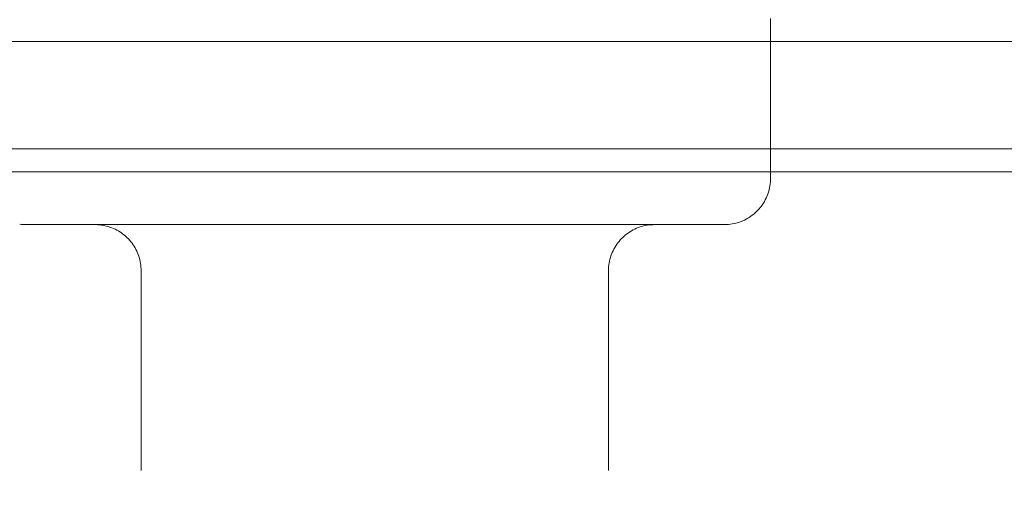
# Model space of a CAD drawing. Header units: metres. Extents: x 1.7 to 42.3, y -72.9 to -47.6.
# Tile 172 of 216: x 19.5428 to 19.6071, y -50.8023 to -50.7716. Entities that reach past the tile are written whole.
import ezdxf

# ---------------------------------------------------------------- set-up
doc = ezdxf.new("R2010")
doc.units = ezdxf.units.M
doc.linetypes.add('Traço', pattern=[0.006, 0.003, -0.003])
for name, color, linetype, lineweight in [('A-DETL-GENF-HDLN', 7, 'Traço', 18), ('A-FLOR-PATT', 7, 'Continuous', 18), ('A-WALL', 7, 'Continuous', 18), ('A-WALL-PATT', 7, 'Continuous', 18), ('P-SANR-FIXT', 7, 'Continuous', 18)]:
    doc.layers.add(name, color=color, linetype=linetype, lineweight=lineweight)
pattern_1 = [(45, (21.555, -62.9), (-0.0795495, 0.0795495), []), (135, (21.555, -62.9), (-0.0795495, -0.0795495), [])]

# ---------------------------------------------------------------- blocks, each defined once
blk = doc.blocks.new('Chuveiro Acessível - BR06_ChuveiroAcessível-7968317-2PAV - FRIGORÍFICA')
at = {"layer": 'A-DETL-GENF-HDLN', "color": 253, "linetype": 'Continuous', "true_color": 0xaaaaaa}
for p, q in [((0.127257, 0.129497), (0.127257, 0.116464)), ((0.127257, 0.129497), (0.127257, 0.116464)), ((0.157743, 0.116464), (0.157743, 0.129497)), ((0.157743, 0.116464), (0.157743, 0.129497)), ((0.116686, 0.110449), (0.116686, 0.1)), ((0.116686, 0.110449), (0.116686, 0.1))]:
    blk.add_line(p, q, dxfattribs=at)
at = {"layer": 'A-DETL-GENF-HDLN', "color": 253, "linetype": 'Continuous', "true_color": 0xaaaaaa, "flags": 128}
for points in [[(0.124249, 0.113456), (0.12437, 0.113459), (0.12449, 0.113466), (0.124609, 0.113478), (0.124728, 0.113495), (0.124847, 0.113516), (0.124964, 0.113543), (0.12508, 0.113573), (0.125195, 0.113609), (0.125309, 0.113649), (0.12542, 0.113694), (0.12553, 0.113743), (0.125638, 0.113796), (0.125744, 0.113854), (0.125847, 0.113916), (0.125947, 0.113982), (0.126045, 0.114052), (0.12614, 0.114125), (0.126232, 0.114203), (0.126321, 0.114284), (0.126407, 0.114368), (0.126489, 0.114456), (0.126567, 0.114548), (0.126642, 0.114642), (0.126713, 0.114739), (0.12678, 0.114839), (0.126843, 0.114941), (0.126902, 0.115046), (0.126956, 0.115154), (0.127007, 0.115263), (0.127052, 0.115374), (0.127094, 0.115487), (0.127131, 0.115602), (0.127163, 0.115717), (0.12719, 0.115835), (0.127213, 0.115953), (0.127231, 0.116072), (0.127244, 0.116191), (0.127253, 0.116311), (0.127257, 0.116431), (0.127257, 0.116464)], [(0.124249, 0.113456), (0.12437, 0.113459), (0.12449, 0.113466), (0.124609, 0.113478), (0.124728, 0.113495), (0.124847, 0.113516), (0.124964, 0.113543), (0.12508, 0.113573), (0.125195, 0.113609), (0.125309, 0.113649), (0.12542, 0.113694), (0.12553, 0.113743), (0.125638, 0.113796), (0.125744, 0.113854), (0.125847, 0.113916), (0.125947, 0.113982), (0.126045, 0.114052), (0.12614, 0.114125), (0.126232, 0.114203), (0.126321, 0.114284), (0.126407, 0.114368), (0.126489, 0.114456), (0.126567, 0.114548), (0.126642, 0.114642), (0.126713, 0.114739), (0.12678, 0.114839), (0.126843, 0.114941), (0.126902, 0.115046), (0.126956, 0.115154), (0.127007, 0.115263), (0.127052, 0.115374), (0.127094, 0.115487), (0.127131, 0.115602), (0.127163, 0.115717), (0.12719, 0.115835), (0.127213, 0.115953), (0.127231, 0.116072), (0.127244, 0.116191), (0.127253, 0.116311), (0.127257, 0.116431), (0.127257, 0.116464)], [(0.157743, 0.116464), (0.157746, 0.116344), (0.157753, 0.116223), (0.157765, 0.116104), (0.157782, 0.115985), (0.157803, 0.115866), (0.157829, 0.115749), (0.15786, 0.115633), (0.157896, 0.115518), (0.157936, 0.115404), (0.157981, 0.115293), (0.15803, 0.115183), (0.158083, 0.115075), (0.158141, 0.114969), (0.158203, 0.114866), (0.158268, 0.114766), (0.158338, 0.114668), (0.158412, 0.114573), (0.15849, 0.114481), (0.158571, 0.114392), (0.158655, 0.114306), (0.158743, 0.114224), (0.158834, 0.114146), (0.158929, 0.114071), (0.159026, 0.114), (0.159126, 0.113933), (0.159228, 0.11387), (0.159333, 0.113811), (0.15944, 0.113757), (0.15955, 0.113707), (0.159661, 0.113661), (0.159774, 0.113619), (0.159888, 0.113583), (0.160004, 0.11355), (0.160121, 0.113523), (0.16024, 0.1135), (0.160358, 0.113482), (0.160478, 0.113469), (0.160598, 0.11346), (0.160718, 0.113457), (0.160751, 0.113456)], [(0.157743, 0.116464), (0.157746, 0.116344), (0.157753, 0.116223), (0.157765, 0.116104), (0.157782, 0.115985), (0.157803, 0.115866), (0.157829, 0.115749), (0.15786, 0.115633), (0.157896, 0.115518), (0.157936, 0.115404), (0.157981, 0.115293), (0.15803, 0.115183), (0.158083, 0.115075), (0.158141, 0.114969), (0.158203, 0.114866), (0.158268, 0.114766), (0.158338, 0.114668), (0.158412, 0.114573), (0.15849, 0.114481), (0.158571, 0.114392), (0.158655, 0.114306), (0.158743, 0.114224), (0.158834, 0.114146), (0.158929, 0.114071), (0.159026, 0.114), (0.159126, 0.113933), (0.159228, 0.11387), (0.159333, 0.113811), (0.15944, 0.113757), (0.15955, 0.113707), (0.159661, 0.113661), (0.159774, 0.113619), (0.159888, 0.113583), (0.160004, 0.11355), (0.160121, 0.113523), (0.16024, 0.1135), (0.160358, 0.113482), (0.160478, 0.113469), (0.160598, 0.11346), (0.160718, 0.113457), (0.160751, 0.113456)], [(0.116686, 0.110449), (0.116688, 0.110569), (0.116695, 0.110689), (0.116707, 0.110809), (0.116724, 0.110928), (0.116746, 0.111046), (0.116772, 0.111164), (0.116803, 0.11128), (0.116839, 0.111395), (0.116879, 0.111508), (0.116923, 0.11162), (0.116972, 0.11173), (0.117026, 0.111838), (0.117083, 0.111943), (0.117145, 0.112046), (0.117211, 0.112147), (0.117281, 0.112245), (0.117355, 0.11234), (0.117432, 0.112432), (0.117513, 0.112521), (0.117598, 0.112606), (0.117686, 0.112688), (0.117777, 0.112767), (0.117871, 0.112842), (0.117968, 0.112913), (0.118068, 0.11298), (0.118171, 0.113043), (0.118276, 0.113101), (0.118383, 0.113156), (0.118492, 0.113206), (0.118604, 0.113252), (0.118717, 0.113293), (0.118831, 0.11333), (0.118947, 0.113362), (0.119064, 0.11339), (0.119182, 0.113413), (0.119301, 0.113431), (0.119421, 0.113444), (0.119541, 0.113452), (0.119661, 0.113456), (0.119693, 0.113456)], [(0.116686, 0.110449), (0.116688, 0.110569), (0.116695, 0.110689), (0.116707, 0.110809), (0.116724, 0.110928), (0.116746, 0.111046), (0.116772, 0.111164), (0.116803, 0.11128), (0.116839, 0.111395), (0.116879, 0.111508), (0.116923, 0.11162), (0.116972, 0.11173), (0.117026, 0.111838), (0.117083, 0.111943), (0.117145, 0.112046), (0.117211, 0.112147), (0.117281, 0.112245), (0.117355, 0.11234), (0.117432, 0.112432), (0.117513, 0.112521), (0.117598, 0.112606), (0.117686, 0.112688), (0.117777, 0.112767), (0.117871, 0.112842), (0.117968, 0.112913), (0.118068, 0.11298), (0.118171, 0.113043), (0.118276, 0.113101), (0.118383, 0.113156), (0.118492, 0.113206), (0.118604, 0.113252), (0.118717, 0.113293), (0.118831, 0.11333), (0.118947, 0.113362), (0.119064, 0.11339), (0.119182, 0.113413), (0.119301, 0.113431), (0.119421, 0.113444), (0.119541, 0.113452), (0.119661, 0.113456), (0.119693, 0.113456)], [(0.119693, 0.113456), (0.119712, 0.113456), (0.119766, 0.113456), (0.119857, 0.113456), (0.119985, 0.113456), (0.120148, 0.113456), (0.120347, 0.113456), (0.120582, 0.113456), (0.120851, 0.113456), (0.121155, 0.113456), (0.121494, 0.113456), (0.121866, 0.113456), (0.122271, 0.113456), (0.122708, 0.113456), (0.123177, 0.113456), (0.123677, 0.113456), (0.124207, 0.113456), (0.124766, 0.113456), (0.125354, 0.113456), (0.125969, 0.113456), (0.12661, 0.113456), (0.127277, 0.113456), (0.127969, 0.113456), (0.128683, 0.113456), (0.12942, 0.113456), (0.130177, 0.113456), (0.130955, 0.113456), (0.131751, 0.113456), (0.132564, 0.113456), (0.133392, 0.113456), (0.134236, 0.113456), (0.135092, 0.113456), (0.135961, 0.113456), (0.13684, 0.113456), (0.137728, 0.113456), (0.138624, 0.113456)], [(0.119693, 0.113456), (0.119712, 0.113456), (0.119766, 0.113456), (0.119857, 0.113456), (0.119985, 0.113456), (0.120148, 0.113456), (0.120347, 0.113456), (0.120582, 0.113456), (0.120851, 0.113456), (0.121155, 0.113456), (0.121494, 0.113456), (0.121866, 0.113456), (0.122271, 0.113456), (0.122708, 0.113456), (0.123177, 0.113456), (0.123677, 0.113456), (0.124207, 0.113456), (0.124766, 0.113456), (0.125354, 0.113456), (0.125969, 0.113456), (0.12661, 0.113456), (0.127277, 0.113456), (0.127969, 0.113456), (0.128683, 0.113456), (0.12942, 0.113456), (0.130177, 0.113456), (0.130955, 0.113456), (0.131751, 0.113456), (0.132564, 0.113456), (0.133392, 0.113456)], [(0.1425, 0.113456), (0.141588, 0.113456), (0.140677, 0.113456), (0.13977, 0.113456), (0.138866, 0.113456), (0.137969, 0.113456), (0.137079, 0.113456), (0.136197, 0.113456), (0.135326, 0.113456), (0.134466, 0.113456), (0.133619, 0.113456), (0.132786, 0.113456), (0.131968, 0.113456), (0.131168, 0.113456), (0.130385, 0.113456), (0.129622, 0.113456), (0.12888, 0.113456), (0.128159, 0.113456), (0.127462, 0.113456), (0.126788, 0.113456), (0.126139, 0.113456), (0.125517, 0.113456), (0.124922, 0.113456), (0.124355, 0.113456), (0.123817, 0.113456), (0.123309, 0.113456), (0.122831, 0.113456), (0.122385, 0.113456), (0.121972, 0.113456), (0.121591, 0.113456), (0.121243, 0.113456), (0.12093, 0.113456), (0.120651, 0.113456), (0.120407, 0.113456), (0.120198, 0.113456), (0.120025, 0.113456), (0.119888, 0.113456), (0.119787, 0.113456), (0.119723, 0.113456), (0.119695, 0.113456)], [(0.1425, 0.113456), (0.141588, 0.113456), (0.140677, 0.113456), (0.13977, 0.113456), (0.138866, 0.113456), (0.137969, 0.113456), (0.137079, 0.113456), (0.136197, 0.113456), (0.135326, 0.113456), (0.134466, 0.113456), (0.133619, 0.113456), (0.132786, 0.113456), (0.131968, 0.113456), (0.131168, 0.113456), (0.130385, 0.113456), (0.129622, 0.113456), (0.12888, 0.113456), (0.128159, 0.113456), (0.127462, 0.113456), (0.126788, 0.113456), (0.126139, 0.113456), (0.125517, 0.113456), (0.124922, 0.113456), (0.124355, 0.113456), (0.123817, 0.113456), (0.123309, 0.113456), (0.122831, 0.113456), (0.122385, 0.113456), (0.121972, 0.113456), (0.121591, 0.113456), (0.121243, 0.113456), (0.12093, 0.113456), (0.120651, 0.113456), (0.120407, 0.113456), (0.120198, 0.113456), (0.120025, 0.113456), (0.119888, 0.113456), (0.119787, 0.113456), (0.119723, 0.113456), (0.119695, 0.113456)], [(0.135961, 0.113456), (0.13684, 0.113456), (0.137728, 0.113456), (0.138624, 0.113456)], [(0.165307, 0.113456), (0.165288, 0.113456), (0.165234, 0.113456), (0.165143, 0.113456), (0.165015, 0.113456), (0.164852, 0.113456), (0.164653, 0.113456), (0.164418, 0.113456), (0.164149, 0.113456), (0.163845, 0.113456), (0.163506, 0.113456), (0.163134, 0.113456), (0.162729, 0.113456), (0.162292, 0.113456), (0.161823, 0.113456), (0.161323, 0.113456), (0.160793, 0.113456), (0.160234, 0.113456), (0.159646, 0.113456), (0.159031, 0.113456), (0.15839, 0.113456), (0.157723, 0.113456), (0.157031, 0.113456), (0.156317, 0.113456), (0.15558, 0.113456), (0.154823, 0.113456), (0.154045, 0.113456), (0.153249, 0.113456), (0.152436, 0.113456), (0.151608, 0.113456), (0.150764, 0.113456), (0.149908, 0.113456), (0.149039, 0.113456), (0.14816, 0.113456), (0.147272, 0.113456), (0.146376, 0.113456), (0.145475, 0.113456), (0.144568, 0.113456), (0.143658, 0.113456), (0.142746, 0.113456), (0.1425, 0.113456)], [(0.165307, 0.113456), (0.165288, 0.113456), (0.165234, 0.113456), (0.165143, 0.113456), (0.165015, 0.113456), (0.164852, 0.113456), (0.164653, 0.113456), (0.164418, 0.113456), (0.164149, 0.113456), (0.163845, 0.113456), (0.163506, 0.113456), (0.163134, 0.113456), (0.162729, 0.113456), (0.162292, 0.113456), (0.161823, 0.113456), (0.161323, 0.113456), (0.160793, 0.113456), (0.160234, 0.113456), (0.159646, 0.113456), (0.159031, 0.113456), (0.15839, 0.113456), (0.157723, 0.113456), (0.157031, 0.113456), (0.156317, 0.113456), (0.15558, 0.113456), (0.154823, 0.113456), (0.154045, 0.113456), (0.153249, 0.113456), (0.152436, 0.113456), (0.151608, 0.113456), (0.150764, 0.113456), (0.149908, 0.113456), (0.149039, 0.113456), (0.14816, 0.113456), (0.147272, 0.113456), (0.146376, 0.113456), (0.145475, 0.113456), (0.144568, 0.113456), (0.143658, 0.113456), (0.142746, 0.113456), (0.1425, 0.113456)], [(0.146134, 0.113456), (0.147031, 0.113456), (0.147921, 0.113456), (0.148803, 0.113456), (0.149674, 0.113456), (0.150534, 0.113456), (0.151381, 0.113456), (0.152214, 0.113456), (0.153032, 0.113456), (0.153832, 0.113456), (0.154615, 0.113456), (0.155378, 0.113456), (0.15612, 0.113456), (0.156841, 0.113456), (0.157538, 0.113456), (0.158212, 0.113456), (0.158861, 0.113456), (0.159483, 0.113456), (0.160078, 0.113456), (0.160645, 0.113456), (0.161183, 0.113456), (0.161691, 0.113456), (0.162169, 0.113456), (0.162615, 0.113456), (0.163028, 0.113456), (0.163409, 0.113456), (0.163757, 0.113456), (0.16407, 0.113456), (0.164349, 0.113456), (0.164593, 0.113456), (0.164802, 0.113456), (0.164975, 0.113456), (0.165112, 0.113456), (0.165213, 0.113456), (0.165277, 0.113456), (0.165305, 0.113456)], [(0.146134, 0.113456), (0.147031, 0.113456), (0.147921, 0.113456), (0.148803, 0.113456), (0.14921, 0.113456)], [(0.152214, 0.113456), (0.153032, 0.113456), (0.153832, 0.113456), (0.154615, 0.113456), (0.155378, 0.113456), (0.15612, 0.113456), (0.156841, 0.113456), (0.157538, 0.113456), (0.158212, 0.113456), (0.158861, 0.113456), (0.159483, 0.113456), (0.160078, 0.113456), (0.160645, 0.113456), (0.161183, 0.113456), (0.161691, 0.113456), (0.162169, 0.113456), (0.162615, 0.113456), (0.163028, 0.113456), (0.163409, 0.113456), (0.163757, 0.113456), (0.16407, 0.113456), (0.164349, 0.113456), (0.164593, 0.113456), (0.164802, 0.113456), (0.164975, 0.113456), (0.165112, 0.113456), (0.165213, 0.113456), (0.165277, 0.113456), (0.165305, 0.113456)], [(0.165307, 0.113456), (0.165427, 0.113454), (0.165547, 0.113447), (0.165667, 0.113435)], [(0.165307, 0.113456), (0.165427, 0.113454), (0.165547, 0.113447), (0.165667, 0.113435)]]:
    blk.add_lwpolyline(points, dxfattribs=at)
at = {"layer": 'P-SANR-FIXT', "color": 253, "true_color": 0xaaaaaa}
blk.add_line((0.165307, 0.113456), (0.165427, 0.113454), dxfattribs=at)
blk.add_line((0.165307, 0.113456), (0.165427, 0.113454), dxfattribs=at)
at = {"layer": 'P-SANR-FIXT', "color": 253, "true_color": 0xaaaaaa, "flags": 128}
for points in [[(0.15786, 0.115633), (0.157896, 0.115518), (0.157936, 0.115404), (0.157981, 0.115293), (0.15803, 0.115183), (0.158083, 0.115075), (0.158141, 0.114969), (0.158203, 0.114866), (0.158268, 0.114766), (0.158338, 0.114668), (0.158412, 0.114573), (0.15849, 0.114481), (0.158571, 0.114392), (0.158655, 0.114306), (0.158743, 0.114224), (0.158834, 0.114146), (0.158929, 0.114071), (0.159026, 0.114), (0.159126, 0.113933), (0.159228, 0.11387), (0.159333, 0.113811), (0.15944, 0.113757), (0.15955, 0.113707), (0.159661, 0.113661), (0.159774, 0.113619)], [(0.15786, 0.115633), (0.157896, 0.115518), (0.157936, 0.115404), (0.157981, 0.115293), (0.15803, 0.115183), (0.158083, 0.115075), (0.158141, 0.114969), (0.158203, 0.114866), (0.158268, 0.114766), (0.158338, 0.114668), (0.158412, 0.114573), (0.15849, 0.114481), (0.158571, 0.114392), (0.158655, 0.114306), (0.158743, 0.114224), (0.158834, 0.114146), (0.158929, 0.114071), (0.159026, 0.114), (0.159126, 0.113933), (0.159228, 0.11387), (0.159333, 0.113811), (0.15944, 0.113757), (0.15955, 0.113707), (0.159661, 0.113661), (0.159774, 0.113619)], [(0.125195, 0.113609), (0.125309, 0.113649), (0.12542, 0.113694), (0.12553, 0.113743), (0.125638, 0.113796), (0.125744, 0.113854), (0.125847, 0.113916), (0.125947, 0.113982), (0.126045, 0.114052), (0.12614, 0.114125), (0.126232, 0.114203), (0.126321, 0.114284), (0.126407, 0.114368), (0.126489, 0.114456), (0.126567, 0.114548), (0.126642, 0.114642), (0.126713, 0.114739), (0.12678, 0.114839), (0.126843, 0.114941), (0.126902, 0.115046), (0.126956, 0.115154), (0.127007, 0.115263), (0.127052, 0.115374), (0.127094, 0.115487), (0.127131, 0.115602)], [(0.125195, 0.113609), (0.125309, 0.113649), (0.12542, 0.113694), (0.12553, 0.113743), (0.125638, 0.113796), (0.125744, 0.113854), (0.125847, 0.113916), (0.125947, 0.113982), (0.126045, 0.114052), (0.12614, 0.114125), (0.126232, 0.114203), (0.126321, 0.114284), (0.126407, 0.114368), (0.126489, 0.114456), (0.126567, 0.114548), (0.126642, 0.114642), (0.126713, 0.114739), (0.12678, 0.114839), (0.126843, 0.114941), (0.126902, 0.115046), (0.126956, 0.115154), (0.127007, 0.115263), (0.127052, 0.115374), (0.127094, 0.115487), (0.127131, 0.115602)], [(0.116839, 0.111395), (0.116879, 0.111508), (0.116923, 0.11162), (0.116972, 0.11173), (0.117026, 0.111838), (0.117083, 0.111943), (0.117145, 0.112046), (0.117211, 0.112147), (0.117281, 0.112245), (0.117355, 0.11234), (0.117432, 0.112432), (0.117513, 0.112521), (0.117598, 0.112606), (0.117686, 0.112688), (0.117777, 0.112767), (0.117871, 0.112842), (0.117968, 0.112913), (0.118068, 0.11298), (0.118171, 0.113043), (0.118276, 0.113101), (0.118383, 0.113156), (0.118492, 0.113206), (0.118604, 0.113252), (0.118717, 0.113293), (0.118831, 0.11333), (0.118947, 0.113362), (0.119064, 0.11339)], [(0.116839, 0.111395), (0.116879, 0.111508), (0.116923, 0.11162), (0.116972, 0.11173), (0.117026, 0.111838), (0.117083, 0.111943), (0.117145, 0.112046), (0.117211, 0.112147), (0.117281, 0.112245), (0.117355, 0.11234), (0.117432, 0.112432), (0.117513, 0.112521), (0.117598, 0.112606), (0.117686, 0.112688), (0.117777, 0.112767), (0.117871, 0.112842), (0.117968, 0.112913), (0.118068, 0.11298), (0.118171, 0.113043), (0.118276, 0.113101), (0.118383, 0.113156), (0.118492, 0.113206), (0.118604, 0.113252), (0.118717, 0.113293), (0.118831, 0.11333), (0.118947, 0.113362), (0.119064, 0.11339)], [(0.119712, 0.113456), (0.119766, 0.113456), (0.119857, 0.113456), (0.119985, 0.113456)], [(0.119712, 0.113456), (0.119766, 0.113456), (0.119857, 0.113456), (0.119985, 0.113456)], [(0.120025, 0.113456), (0.119888, 0.113456), (0.119787, 0.113456), (0.119723, 0.113456)], [(0.120025, 0.113456), (0.119888, 0.113456), (0.119787, 0.113456), (0.119723, 0.113456)], [(0.165307, 0.113456), (0.165288, 0.113456), (0.165234, 0.113456), (0.165143, 0.113456), (0.165015, 0.113456), (0.164852, 0.113456)], [(0.165307, 0.113456), (0.165288, 0.113456), (0.165234, 0.113456), (0.165143, 0.113456), (0.165015, 0.113456), (0.164852, 0.113456)], [(0.164854, 0.113456), (0.164975, 0.113456), (0.165112, 0.113456), (0.165213, 0.113456), (0.165277, 0.113456), (0.165305, 0.113456)], [(0.164854, 0.113456), (0.164975, 0.113456), (0.165112, 0.113456), (0.165213, 0.113456), (0.165277, 0.113456), (0.165305, 0.113456)]]:
    blk.add_lwpolyline(points, dxfattribs=at)
blk = doc.blocks.new('4 GRE - ESCOLA DE CINEMA E AUDIOVISUAL CINE REX R07_rvt-1-2PAV - FRIGORÍFICA')
at = {"layer": 'A-FLOR-PATT', "true_color": 0xcbcbcb}
h = blk.add_hatch(dxfattribs=at)
h.set_pattern_fill('FP_32', color=9, style=0, pattern_type=2)
h.set_pattern_definition([(0, (14.354, -51.862), (0, 0.8), []), (90, (14.354, -51.862), (-0.8, 5e-17), [])])
h.paths.add_polyline_path([(21.248488, -54.341542), (21.249988, -54.341542), (21.249988, -54.340042), (21.248488, -54.340042)])
h.paths.add_polyline_path([(19.059821, -54.341542), (19.059988, -54.341542), (19.059821, -54.340042)])
h.paths.add_polyline_path([(21.249988, -54.333042), (21.248488, -54.331542), (21.248488, -54.333042)])
h.paths.add_polyline_path([(19.059821, -54.333042), (19.059988, -54.333042), (19.059821, -54.331542)])
h.paths.add_polyline_path([(19.068488, -54.331542), (21.248488, -54.331542), (21.248488, -52.814542), (21.244953, -52.809434), (21.140544, -52.800392), (21.133474, -52.797047), (21.131974, -52.794306), (21.131488, -52.78971), (21.131488, -52.691224), (21.129758, -52.691224), (21.129758, -52.679686), (21.131488, -52.679686), (21.131488, -52.675993), (21.129758, -52.675993), (21.129758, -52.674147), (21.131488, -52.674147), (21.131488, -52.671601), (21.129758, -52.671601), (21.129758, -52.659147), (21.131488, -52.659147), (21.131488, -52.65707), (21.129758, -52.656542), (21.129758, -52.645532), (21.129758, -52.644713), (21.129758, -52.619455), (21.131488, -52.618638), (21.131974, -52.518778), (21.134083, -52.514923), (21.140946, -52.512656), (21.245488, -52.502876), (21.248488, -52.498542), (21.248488, -52.44701), (21.244474, -52.444657), (21.242455, -52.440563), (21.239788, -52.427525), (21.237988, -52.427208), (21.237988, -52.424925), (21.170718, -52.424363), (21.166738, -52.422715), (21.163321, -52.420093), (21.160699, -52.416675), (21.15905, -52.412696), (21.158488, -52.408425), (21.15905, -52.404155), (21.160699, -52.400175), (21.163321, -52.396758), (21.166738, -52.394136), (21.170718, -52.392487), (21.174988, -52.391925), (21.237988, -52.391925), (21.237988, -52.389643), (21.239788, -52.389325), (21.242455, -52.376287), (21.246191, -52.370663), (21.248488, -52.369125), (21.248488, -52.307107), (21.244474, -52.304754), (21.242455, -52.30066), (21.239788, -52.287622), (21.237988, -52.287305), (21.237988, -52.284803), (21.220665, -52.284098), (21.203444, -52.279069), (21.188866, -52.270886), (21.176144, -52.259108), (21.16652, -52.244687), (21.160524, -52.22842), (21.158488, -52.211202), (21.158488, -52.121378), (21.147351, -52.12138), (21.135484, -52.120055), (21.124202, -52.116141), (21.114064, -52.109829), (21.105572, -52.101434), (21.099145, -52.091369), (21.095102, -52.080133), (21.092507, -52.065613), (20.901768, -52.106198), (20.877398, -52.109898), (20.812911, -52.111591), (20.74903, -52.102613), (20.687507, -52.08321), (20.672409, -52.074161), (20.659124, -52.062612), (20.647752, -52.04892), (20.641438, -52.04265), (20.623686, -52.013185), (20.613667, -51.980276), (20.609968, -51.952253), (20.608543, -51.924022), (20.61132, -51.885544), (20.613667, -51.867769), (20.623686, -51.83486), (20.641438, -51.805394), (20.670603, -51.776333), (20.687507, -51.765941), (20.700383, -51.76188), (20.734796, -51.74984), (20.782149, -51.741771), (20.783493, -51.741695), (20.812911, -51.737561), (20.877398, -51.739254), (20.898488, -51.741674), (20.903732, -51.74212), (21.051538, -51.774672), (21.092677, -51.783575), (21.095917, -51.765652), (21.101423, -51.752978), (21.109981, -51.742128), (21.121025, -51.733822), (21.133823, -51.728608), (21.147527, -51.726834), (21.158488, -51.726834), (21.158488, -51.521842), (21.160524, -51.504625), (21.16652, -51.488357), (21.176144, -51.473937), (21.191488, -51.460687), (21.203985, -51.453672), (21.220665, -51.448946), (21.237988, -51.448241), (21.237988, -51.44574), (21.239788, -51.445422), (21.243201, -51.430208), (21.246191, -51.42676), (21.248488, -51.425222), (21.248488, -51.36701), (21.244474, -51.364657), (21.242455, -51.360563), (21.239788, -51.347525), (21.237988, -51.347208), (21.237988, -51.344925), (21.170718, -51.344363), (21.166738, -51.342715), (21.163321, -51.340093), (21.160699, -51.336675), (21.15905, -51.332696), (21.158488, -51.328425), (21.159429, -51.32324), (21.160699, -51.320175), (21.163321, -51.316758), (21.166738, -51.314136), (21.170718, -51.312487), (21.174988, -51.311925), (21.237988, -51.311925), (21.237988, -51.309643), (21.239788, -51.309325), (21.242455, -51.296287), (21.246191, -51.290663), (21.248488, -51.289125), (21.248488, -51.076542), (20.898488, -51.076542), (20.898488, -50.781542), (20.132073, -50.781542), (20.12972, -50.785556), (20.125626, -50.787575), (20.112588, -50.790242), (20.112271, -50.792042), (20.109979, -50.792042), (20.10914, -50.804552), (20.10721, -50.817762), (20.099732, -50.835348), (20.087993, -50.850478), (20.072786, -50.862116), (20.055114, -50.869493), (20.036146, -50.872122), (20.003738, -50.872151), (20.003738, -50.875292), (19.95941, -50.87487), (19.946988, -50.871607), (19.493488, -50.871607), (19.493755, -50.910299), (19.499201, -50.916555), (19.501865, -50.918083), (19.51202, -50.931572), (19.51202, -50.951979), (19.501122, -50.965886), (19.483488, -50.971199), (19.482977, -51.533449), (19.476763, -51.553276), (19.47036, -51.560424), (19.456505, -51.568583), (19.443488, -51.571542), (19.068488, -51.571542), (19.068488, -51.589841), (19.072503, -51.592194), (19.074521, -51.596287), (19.076107, -51.604042), (19.129881, -51.604844), (19.138363, -51.609167), (19.141144, -51.611925), (19.146259, -51.612487), (19.151654, -51.615222), (19.153655, -51.616758), (19.156278, -51.620175), (19.157926, -51.624155), (19.158488, -51.628425), (19.157926, -51.632696), (19.156278, -51.636675), (19.151654, -51.641628), (19.150238, -51.642715), (19.146259, -51.644363), (19.141988, -51.644925), (19.078988, -51.644925), (19.078988, -51.647208), (19.077188, -51.647525), (19.074521, -51.660563), (19.070785, -51.666188), (19.068488, -51.667725), (19.068488, -51.757942), (19.108488, -51.783542), (19.108488, -51.849542), (19.068488, -51.875142), (19.068488, -52.003425), (19.516898, -52.004022), (19.54053, -52.008722), (19.557672, -52.019335), (19.565132, -52.026329), (19.571136, -52.035095), (19.578191, -52.046383), (19.583488, -52.073013), (19.582892, -52.657275), (19.577739, -52.678807), (19.564796, -52.697103), (19.549523, -52.707221), (19.545541, -52.709232), (19.535353, -52.711217), (19.52434, -52.713425), (19.156294, -52.713425), (19.155437, -52.715925), (19.078488, -52.715925), (19.078488, -52.730421), (19.068488, -52.730421), (19.068488, -52.766861), (19.072503, -52.769215), (19.074984, -52.775568), (19.077188, -52.786346), (19.078988, -52.786663), (19.078988, -52.788946), (19.146259, -52.789508), (19.151654, -52.792243), (19.153655, -52.793779), (19.156278, -52.797196), (19.157926, -52.801175), (19.158488, -52.805446), (19.157926, -52.809716), (19.156278, -52.813696), (19.151654, -52.818649), (19.150238, -52.819735), (19.146259, -52.821384), (19.141988, -52.821946), (19.078988, -52.821946), (19.078988, -52.824229), (19.077188, -52.824546), (19.074521, -52.837584), (19.070785, -52.843208), (19.068488, -52.844746), (19.068488, -52.902731), (19.156686, -52.902731), (19.163623, -52.903644), (19.172102, -52.907868), (19.175638, -52.910581), (19.181488, -52.919374), (19.181488, -52.919973), (19.182575, -52.922597), (19.183488, -52.929534), (19.183488, -53.135929), (19.181488, -53.146088), (19.179897, -53.14933), (19.175638, -53.154881), (19.170087, -53.15914), (19.163623, -53.161818), (19.151654, -53.162731), (19.068488, -53.162731), (19.068488, -53.295446), (19.0585, -53.295446), (19.0585, -54.195446), (19.068488, -54.195446), (19.068488, -54.227896)])
h.paths.add_polyline_path([(19.066988, -54.333042), (19.068488, -54.331542), (19.066988, -54.331542)])
h.paths.add_polyline_path([(18.899988, -52.943425), (18.899988, -52.941925), (18.898488, -52.941925), (18.898488, -52.943425)])
h.paths.add_polyline_path([(14.988488, -52.943425), (15.008488, -52.943425), (15.008488, -52.933425), (17.638488, -52.933425), (17.638488, -52.778022), (17.628488, -52.778022), (17.628488, -52.796022), (17.626488, -52.796022), (17.626488, -52.776022), (17.638488, -52.776022), (17.638488, -52.072022), (17.626488, -52.072022), (17.626488, -52.052022), (17.628488, -52.052022), (17.628488, -52.070022), (17.638488, -52.070022), (17.638488, -51.522425), (17.628488, -51.522425), (17.628488, -51.540425), (17.626488, -51.540425), (17.626488, -51.520425), (17.638488, -51.520425), (17.638488, -50.816425), (17.626488, -50.816425), (17.626488, -50.796425), (17.628488, -50.796425), (17.628488, -50.814425), (17.638488, -50.814425), (17.638488, -50.781542), (16.85071, -50.781542), (16.85071, -50.927964), (16.84921, -50.928489), (16.84921, -50.929464), (16.85071, -50.929957), (16.85071, -50.936464), (16.84921, -50.936464), (16.848674, -50.937964), (16.341498, -50.937964), (16.341498, -51.311542), (16.321498, -51.311542), (16.321498, -50.937964), (16.095638, -50.937964), (16.093312, -50.958489), (16.088932, -50.966385), (16.086993, -50.994105), (16.083685, -51.026111), (16.079192, -51.057973), (16.072848, -51.079743), (16.046511, -51.140687), (16.014928, -51.199086), (15.990232, -51.231316), (15.958884, -51.257121), (15.94408, -51.264858), (15.928101, -51.269722), (15.911498, -51.271546), (15.890664, -51.268434), (15.878915, -51.264858), (15.864111, -51.257121), (15.832763, -51.231316), (15.808068, -51.199086), (15.776485, -51.140687), (15.747453, -51.071542), (15.743803, -51.057973), (15.73931, -51.026111), (15.734847, -50.980258), (15.733466, -50.964191), (15.729684, -50.958489), (15.727357, -50.937964), (15.545321, -50.937964), (15.545321, -51.011122), (15.501498, -51.011542), (15.501498, -51.511542), (14.113998, -51.511542), (14.113249, -51.718598), (14.111957, -51.723145), (14.106147, -51.731866), (14.097452, -51.737498), (14.09225, -51.739116), (14.087195, -51.739716), (13.998998, -51.739716), (13.998998, -52.933425), (14.108488, -52.933425), (14.108488, -52.943425), (14.912367, -52.943425)])
h.paths.add_polyline_path([(13.998998, -52.943425), (13.998998, -52.941925), (13.997498, -52.941925), (13.997498, -52.943425)])
h.paths.add_polyline_path([(11.218674, -50.937964), (11.218674, -50.936464), (11.217174, -50.936464)])
h.paths.add_polyline_path([(13.607971, -52.943425), (13.713998, -52.943425), (13.713998, -52.933425), (13.828998, -52.933425), (13.828998, -51.739716), (13.734185, -51.738845), (13.730543, -51.737498), (13.725825, -51.734918), (13.721594, -51.731535), (13.715998, -51.723073), (13.715366, -51.720949), (13.714715, -51.718359), (13.713998, -51.707587), (13.713998, -51.511542), (12.346498, -51.511542), (12.346498, -50.937964), (11.940321, -50.937964), (11.939598, -51.011122), (11.739598, -51.011056), (11.739598, -50.937964), (11.218674, -50.937964), (11.218674, -51.071542), (11.217174, -51.071542), (11.217174, -51.073042), (11.218674, -51.073042), (11.218674, -51.080042), (11.217174, -51.080042), (11.217174, -51.081542), (11.063998, -51.081542), (11.063998, -51.160436), (11.073998, -51.160436), (11.073998, -51.142436), (11.075998, -51.142436), (11.075998, -51.162436), (11.063998, -51.162436), (11.063998, -51.866436), (11.075998, -51.866436), (11.075998, -51.886436), (11.073998, -51.886436), (11.073998, -51.868436), (11.063998, -51.868436), (11.063998, -52.160436), (11.073998, -52.160436), (11.073998, -52.142436), (11.075998, -52.142436), (11.075998, -52.162436), (11.063998, -52.162436), (11.063998, -52.866436), (11.075998, -52.866436), (11.075998, -52.886436), (11.073998, -52.886436), (11.073998, -52.868436), (11.063998, -52.868436), (11.063998, -52.933425), (12.813998, -52.933425), (12.813998, -52.943425), (12.955772, -52.943425)])
h.paths.add_polyline_path([(13.830498, -52.943425), (13.830498, -52.941925), (13.828998, -52.941925), (13.828998, -52.943425)])
h.paths.add_polyline_path([(18.898488, -52.934925), (18.899988, -52.934925), (18.898488, -52.933641)])
h.paths.add_polyline_path([(13.828998, -52.934925), (13.830498, -52.934925), (13.828998, -52.933425)])
h.paths.add_polyline_path([(13.998998, -52.934925), (13.998998, -52.933425), (13.997498, -52.934925)])
h.paths.add_polyline_path([(17.663488, -52.933425), (17.847707, -52.933425), (17.847707, -52.845228), (17.84862, -52.838291), (17.852844, -52.829811), (17.855557, -52.826276), (17.86435, -52.820425), (17.864949, -52.820425), (17.867572, -52.819339), (17.874509, -52.818425), (18.080904, -52.818425), (18.091063, -52.820425), (18.094305, -52.822016), (18.099856, -52.826276), (18.104116, -52.831827), (18.106793, -52.838291), (18.107707, -52.845228), (18.107707, -52.933425), (18.898488, -52.933425), (18.898487, -52.577747), (18.897304, -52.586738), (18.893834, -52.595116), (18.888315, -52.602311), (18.881121, -52.607832), (18.872744, -52.611304), (18.858674, -52.61249), (18.797351, -52.612505), (18.785484, -52.61118), (18.774202, -52.607265), (18.764064, -52.600954), (18.755572, -52.592559), (18.749145, -52.582494), (18.744522, -52.568093), (18.742507, -52.556738), (18.551768, -52.597323), (18.527398, -52.601023), (18.462911, -52.602716), (18.39903, -52.593738), (18.337507, -52.574335), (18.322409, -52.565285), (18.309124, -52.553737), (18.297752, -52.540045), (18.291438, -52.533775), (18.273686, -52.504309), (18.263667, -52.471401), (18.259968, -52.443377), (18.258543, -52.415147), (18.26132, -52.376669), (18.263667, -52.358894), (18.275086, -52.323662), (18.291438, -52.296519), (18.320603, -52.267458), (18.337507, -52.257066), (18.350383, -52.253005), (18.384796, -52.240965), (18.425773, -52.233255), (18.433493, -52.23282), (18.462911, -52.228685), (18.527398, -52.230379), (18.540605, -52.232384), (18.553732, -52.233245), (18.701538, -52.265797), (18.742677, -52.2747), (18.745917, -52.256777), (18.751423, -52.244103), (18.760287, -52.233023), (18.771025, -52.224946), (18.783823, -52.219733), (18.797527, -52.217959), (18.863754, -52.217975), (18.872744, -52.21916), (18.881121, -52.222632), (18.890105, -52.230487), (18.893834, -52.235348), (18.897304, -52.243726), (18.898487, -52.252717), (18.898488, -51.833425), (17.658488, -51.833425), (17.658488, -52.070022), (17.660488, -52.070022), (17.660488, -52.079626), (17.663488, -52.079626), (17.663488, -52.051626), (17.665488, -52.051626), (17.665488, -52.082022), (17.658488, -52.082022), (17.658488, -52.766022), (17.665488, -52.766022), (17.665488, -52.796419), (17.663488, -52.796419), (17.663488, -52.768419), (17.660488, -52.768419), (17.660488, -52.778022), (17.658488, -52.778022), (17.658488, -52.933425), (17.660488, -52.933425)])
h.paths.add_polyline_path([(11.041998, -52.933425), (11.043998, -52.933425), (11.043998, -52.868436), (11.041998, -52.868436), (11.041998, -52.858832), (11.038998, -52.858832), (11.038998, -52.886832), (11.036998, -52.886832), (11.036998, -52.856436), (11.043998, -52.856436), (11.043998, -52.172436), (11.036998, -52.172436), (11.036998, -52.142039), (11.038998, -52.142039), (11.038998, -52.170039), (11.041998, -52.170039), (11.041998, -52.160436), (11.043998, -52.160436), (11.043998, -52.034022), (9.809788, -52.034022), (9.809788, -52.301422), (9.810972, -52.292432), (9.814442, -52.284054), (9.819961, -52.276859), (9.827155, -52.271338), (9.835532, -52.267866), (9.844522, -52.26668), (9.910924, -52.266664), (9.922792, -52.267989), (9.934074, -52.271904), (9.944212, -52.278215), (9.952704, -52.286611), (9.959131, -52.296675), (9.963174, -52.307912), (9.965768, -52.322431), (10.156508, -52.281847), (10.180878, -52.278147), (10.245365, -52.276454), (10.309246, -52.285432), (10.370768, -52.304834), (10.385867, -52.313884), (10.399152, -52.325433), (10.410524, -52.339125), (10.416837, -52.345394), (10.43459, -52.37486), (10.444609, -52.407769), (10.448308, -52.435792), (10.449733, -52.464022), (10.446956, -52.502501), (10.444609, -52.520276), (10.43459, -52.553185), (10.416837, -52.58265), (10.387673, -52.611712), (10.370768, -52.622103), (10.34698, -52.629982), (10.32348, -52.638204), (10.27839, -52.646146), (10.274783, -52.646349), (10.245365, -52.650484), (10.180878, -52.648791), (10.167671, -52.646786), (10.154544, -52.645925), (10.020881, -52.616433), (9.965599, -52.604469), (9.962359, -52.622392), (9.956853, -52.635067), (9.948294, -52.645917), (9.937251, -52.654223), (9.924453, -52.659436), (9.910749, -52.661211), (9.844522, -52.661195), (9.835532, -52.660009), (9.827155, -52.656538), (9.819961, -52.651016), (9.814442, -52.643821), (9.810972, -52.635443), (9.809788, -52.626453), (9.809788, -52.933425), (11.038998, -52.933425)])
h.paths.add_polyline_path([(19.52434, -52.678425), (19.537368, -52.674236), (19.545599, -52.665059), (19.548488, -52.654277), (19.548488, -52.073013), (19.543079, -52.054944), (19.530852, -52.042968), (19.5139, -52.038425), (19.157378, -52.038429), (19.157926, -52.039752), (19.158488, -52.044022), (19.157466, -52.049404), (19.156278, -52.052272), (19.151654, -52.057225), (19.150238, -52.058312), (19.146259, -52.05996), (19.141988, -52.060522), (19.078988, -52.060522), (19.078988, -52.062805), (19.077188, -52.063122), (19.074521, -52.07616), (19.070785, -52.081785), (19.068488, -52.083322), (19.068488, -52.103536), (19.071961, -52.100531), (19.078343, -52.097218), (19.108215, -52.091381), (19.172867, -52.081766), (19.226409, -52.078593), (19.292319, -52.080601), (19.357967, -52.086813), (19.390017, -52.094464), (19.419682, -52.108811), (19.44558, -52.129184), (19.466508, -52.154637), (19.477753, -52.175078), (19.485663, -52.196548), (19.502401, -52.276703), (19.507267, -52.362957), (19.502401, -52.440147), (19.485663, -52.520302), (19.477675, -52.541984), (19.466508, -52.562214), (19.44558, -52.587666), (19.419682, -52.60804), (19.390017, -52.622386), (19.357967, -52.630038), (19.292319, -52.63625), (19.226409, -52.638257), (19.172867, -52.635084), (19.098972, -52.624), (19.080291, -52.620045), (19.080291, -52.678205), (19.477753, -52.678425)])
h.paths.add_polyline_path([(19.108829, -52.362999), (19.108238, -52.358425), (19.108847, -52.353894), (19.110612, -52.349671), (19.113419, -52.346044), (19.119797, -52.342142), (19.121547, -52.341513), (19.125742, -52.34096), (19.130273, -52.341557), (19.134496, -52.343306), (19.138123, -52.346089), (19.138105, -52.346044), (19.134391, -52.343226), (19.130256, -52.341513), (19.125386, -52.34096), (19.119797, -52.34209), (19.116911, -52.343306), (19.113235, -52.346186), (19.110499, -52.349818), (19.108805, -52.353938), (19.108503, -52.360617), (19.108811, -52.362957)])
h.paths.add_polyline_path([(21.232308, -52.252022), (21.237988, -52.251625), (21.237988, -52.24974), (21.239788, -52.249422), (21.243201, -52.234208), (21.246191, -52.23076), (21.248488, -52.229222), (21.248487, -52.086622), (21.247304, -52.095613), (21.243834, -52.103991), (21.238315, -52.111186), (21.231121, -52.116707), (21.222744, -52.120179), (21.213754, -52.121364), (21.191488, -52.12138), (21.191488, -52.211202), (21.192879, -52.221767), (21.196957, -52.231612), (21.203985, -52.240481), (21.211898, -52.246553), (21.221743, -52.250631), (21.231553, -52.251923)])
h.paths.add_polyline_path([(9.809788, -51.081542), (9.809788, -51.080042), (9.808288, -51.080042)])
h.paths.add_polyline_path([(10.245365, -52.004022), (11.043998, -52.004022), (11.043998, -51.868436), (11.041998, -51.868436), (11.041998, -51.858832), (11.038998, -51.858832), (11.038998, -51.886832), (11.036998, -51.886832), (11.036998, -51.856436), (11.043998, -51.856436), (11.043998, -51.172436), (11.036998, -51.172436), (11.036998, -51.142039), (11.038998, -51.142039), (11.038998, -51.170039), (11.041998, -51.170039), (11.041998, -51.160436), (11.043998, -51.160436), (11.043998, -51.081542), (9.809788, -51.081542), (9.809788, -51.435825), (9.810972, -51.426835), (9.814442, -51.418457), (9.819961, -51.411262), (9.827155, -51.405741), (9.835532, -51.402269), (9.844522, -51.401083), (9.910924, -51.401067), (9.922792, -51.402392), (9.934074, -51.406307), (9.944212, -51.412618), (9.952704, -51.421014), (9.959131, -51.431078), (9.963174, -51.442315), (9.965768, -51.456834), (10.156508, -51.41625), (10.180878, -51.41255), (10.245365, -51.410857), (10.309246, -51.419834), (10.370768, -51.439237), (10.385867, -51.448287), (10.399152, -51.459836), (10.410524, -51.473528), (10.416837, -51.479797), (10.43459, -51.509263), (10.444609, -51.542172), (10.448308, -51.570195), (10.449733, -51.598425), (10.446956, -51.636904), (10.444609, -51.654679), (10.43459, -51.687588), (10.416837, -51.717053), (10.387673, -51.746115), (10.370768, -51.756506), (10.34698, -51.764385), (10.32348, -51.772607), (10.27839, -51.780549), (10.274783, -51.780752), (10.245365, -51.784887), (10.180878, -51.783194), (10.167671, -51.781189), (10.154544, -51.780328), (10.020881, -51.750836), (9.965599, -51.738872), (9.962359, -51.756795), (9.956853, -51.76947), (9.948294, -51.78032), (9.937251, -51.788626), (9.924453, -51.793839), (9.910749, -51.795614), (9.844522, -51.795598), (9.835532, -51.794412), (9.827155, -51.790941), (9.819961, -51.785419), (9.814442, -51.778224), (9.810972, -51.769846), (9.809788, -51.760856), (9.809788, -52.004022), (10.219023, -52.004022)])
h.paths.add_polyline_path([(18.858674, -51.803425), (18.898488, -51.803425), (18.898487, -51.502747), (18.897304, -51.511738), (18.893834, -51.520116), (18.888315, -51.527311), (18.881121, -51.532832), (18.872207, -51.536374), (18.858674, -51.53749), (18.797351, -51.537505), (18.785484, -51.53618), (18.774202, -51.532265), (18.764064, -51.525954), (18.755572, -51.517559), (18.749145, -51.507494), (18.745102, -51.496258), (18.742507, -51.481738), (18.551768, -51.522323), (18.527398, -51.526023), (18.462911, -51.527716), (18.39903, -51.518738), (18.337507, -51.499335), (18.322409, -51.490285), (18.309124, -51.478737), (18.297752, -51.465045), (18.291438, -51.458775), (18.273686, -51.429309), (18.263667, -51.396401), (18.259968, -51.368377), (18.258543, -51.340147), (18.26132, -51.301669), (18.263667, -51.283894), (18.273686, -51.250985), (18.291438, -51.221519), (18.320603, -51.192458), (18.337507, -51.182066), (18.350383, -51.178005), (18.384796, -51.165965), (18.425773, -51.158255), (18.433493, -51.15782), (18.462911, -51.153685), (18.527398, -51.155379), (18.540605, -51.157384), (18.553732, -51.158245), (18.701538, -51.190797), (18.742677, -51.1997), (18.745917, -51.181777), (18.751423, -51.169103), (18.760287, -51.158023), (18.771025, -51.149946), (18.783823, -51.144733), (18.797527, -51.142959), (18.863754, -51.142975), (18.872744, -51.14416), (18.881121, -51.147632), (18.888315, -51.153153), (18.893834, -51.160348), (18.897304, -51.168726), (18.898487, -51.177717), (18.898488, -51.021542), (18.8485, -51.021542), (18.8485, -50.781542), (17.658488, -50.781542), (17.658488, -50.814425), (17.660488, -50.814425), (17.660488, -50.824029), (17.663488, -50.824029), (17.663488, -50.796029), (17.665488, -50.796029), (17.665488, -50.826425), (17.658488, -50.826425), (17.658488, -51.510425), (17.665488, -51.510425), (17.665488, -51.540822), (17.663488, -51.540822), (17.663488, -51.512822), (17.660488, -51.512822), (17.660488, -51.522425), (17.658488, -51.522425), (17.658488, -51.803425), (17.847707, -51.803425), (17.847707, -51.705228), (17.84862, -51.698291), (17.852844, -51.689811), (17.855557, -51.686276), (17.86435, -51.680425), (17.864949, -51.680425), (17.867572, -51.679339), (17.874509, -51.678425), (18.080904, -51.678425), (18.091063, -51.680425), (18.094305, -51.682016), (18.099856, -51.686276), (18.104116, -51.691827), (18.106793, -51.698291), (18.107707, -51.705228), (18.107707, -51.803425), (18.825555, -51.803425)])
h.paths.add_polyline_path([(21.248487, -51.761592), (21.248488, -51.503107), (21.244474, -51.500754), (21.242455, -51.49666), (21.239788, -51.483622), (21.237988, -51.483305), (21.237988, -51.481419), (21.227289, -51.481419), (21.218346, -51.483484), (21.209481, -51.488001), (21.201973, -51.494529), (21.195519, -51.504625), (21.192701, -51.511967), (21.191488, -51.521842), (21.191488, -51.726844), (21.213754, -51.72685), (21.222744, -51.728035), (21.231121, -51.731507), (21.239207, -51.738191), (21.243834, -51.744223), (21.247304, -51.752601)])
h.paths.add_polyline_path([(19.070129, -51.541542), (19.088488, -51.541542), (19.088488, -50.901542), (19.068488, -50.901542), (19.068488, -51.541542)])
h.paths.add_polyline_path([(19.443488, -51.541542), (19.443488, -50.901542), (19.413488, -50.901542), (19.413488, -51.541542), (19.436991, -51.541542)])
h.paths.add_polyline_path([(19.195988, -51.541542), (19.233488, -51.541542), (19.233179, -50.901542), (19.195988, -50.901542), (19.195988, -51.530716)])
h.paths.add_polyline_path([(19.123488, -51.541542), (19.160988, -51.541542), (19.160988, -50.901542), (19.123488, -50.901542), (19.123488, -51.530716)])
h.paths.add_polyline_path([(19.305988, -51.541542), (19.305988, -50.901542), (19.268488, -50.901542), (19.268488, -51.541542)])
h.paths.add_polyline_path([(19.340988, -51.541542), (19.378488, -51.541542), (19.378488, -50.901542), (19.340988, -50.901542), (19.340988, -51.530716)])
h.paths.add_polyline_path([(14.580752, -51.291174), (14.58103, -51.290816), (14.580913, -51.290816)])
h.paths.add_polyline_path([(15.276276, -51.286174), (15.276554, -51.285816), (15.276437, -51.285816)])
h.paths.add_polyline_path([(12.958252, -51.281174), (12.95853, -51.280816), (12.958413, -51.280816)])
h.paths.add_polyline_path([(13.738252, -51.281174), (13.73853, -51.280816), (13.738413, -51.280816)])
h.paths.add_polyline_path([(14.594654, -51.259603), (14.59484, -51.259176), (14.594716, -51.259176)])
h.paths.add_polyline_path([(15.290177, -51.254603), (15.290364, -51.254176), (15.290239, -51.254176)])
h.paths.add_polyline_path([(13.752154, -51.249603), (13.75234, -51.249176), (13.752216, -51.249176)])
h.paths.add_polyline_path([(12.972154, -51.249603), (12.97234, -51.249176), (12.972216, -51.249176)])
h.paths.add_polyline_path([(9.809788, -51.073042), (9.809788, -51.071542), (9.808288, -51.071542), (9.808288, -51.073042)])
h.paths.add_polyline_path([(11.210174, -51.073042), (11.210174, -51.071542), (11.208674, -51.071542)])
h.paths.add_polyline_path([(9.801288, -51.073042), (9.801288, -51.071542), (9.799788, -51.071542), (9.799788, -51.073042)])
h.paths.add_polyline_path([(16.84221, -50.929464), (16.84221, -50.927964), (16.840908, -50.928162)])
h.paths.add_polyline_path([(11.218674, -50.929464), (11.218674, -50.927964), (11.217174, -50.927964), (11.217174, -50.929464)])
h.paths.add_polyline_path([(11.208674, -50.929464), (11.210174, -50.929464), (11.210174, -50.927964), (11.208674, -50.927964)])
h.paths.add_polyline_path([(19.473488, -50.886242), (19.473488, -50.871607), (19.445396, -50.872053), (19.465223, -50.878267), (19.472015, -50.884126), (19.473067, -50.885736)])
h.paths.add_polyline_path([(19.297724, -50.871542), (19.314704, -50.871326), (19.297606, -50.869042), (19.258488, -50.868445), (19.247959, -50.866697), (19.237864, -50.863295), (19.233179, -50.859815), (19.224727, -50.851422), (19.221114, -50.846316), (19.218227, -50.838768), (19.215988, -50.826542), (19.215811, -50.781542), (19.068488, -50.781542), (19.068488, -50.871542), (19.279913, -50.871542)])
h.paths.add_polyline_path([(20.003738, -50.838542), (20.038135, -50.838542), (20.048143, -50.836613), (20.057383, -50.832314), (20.065306, -50.825903), (20.071452, -50.817725), (20.07541, -50.808377), (20.076988, -50.798308), (20.076988, -50.792042), (20.074706, -50.792042), (20.074388, -50.790242), (20.059173, -50.786829), (20.055726, -50.783839), (20.054188, -50.781542), (20.002073, -50.781542), (19.99972, -50.785556), (19.995626, -50.787575), (19.982588, -50.790242), (19.982271, -50.792042), (19.979988, -50.792042), (19.979988, -50.834792), (20.003738, -50.834792)])
h.paths.add_polyline_path([(19.575925, -50.784293), (19.573575, -50.784971), (19.575207, -50.78445)])
h.paths.add_polyline_path([(19.89855, -50.834456), (19.916395, -50.83362), (19.915988, -50.826542), (19.915811, -50.781542), (19.590539, -50.78199), (19.590111, -50.783881), (19.588223, -50.783998), (19.58781, -50.784676), (19.573575, -50.785629), (19.577883, -50.787127), (19.578039, -50.788005), (19.581231, -50.788005), (19.581783, -50.80349), (19.583031, -50.80349), (19.583031, -50.834042), (19.899995, -50.834307)])
h.paths.add_polyline_path([(19.467556, -50.834042), (19.473488, -50.834042), (19.473488, -50.804787), (19.416231, -50.799594), (19.416783, -50.80349), (19.418031, -50.80349), (19.418031, -50.834042), (19.435547, -50.834042)])
h.paths.add_polyline_path([(19.554093, -50.788005), (19.553485, -50.785933), (19.554448, -50.785917)])
h.paths.add_polyline_path([(19.493488, -50.834042), (19.548946, -50.834042), (19.548946, -50.80349), (19.550745, -50.80349), (19.551442, -50.788005), (19.55521, -50.788005), (19.55521, -50.785904), (19.56355, -50.784998), (19.562976, -50.784706), (19.55521, -50.784267), (19.541174, -50.783562), (19.541158, -50.781542), (19.493488, -50.781542), (19.493488, -50.804552)])
h.paths.add_polyline_path([(19.383946, -50.834042), (19.383946, -50.80349), (19.385745, -50.80349), (19.385194, -50.796135), (19.350488, -50.793022), (19.349931, -50.797992), (19.348804, -50.80099), (19.355466, -50.801551), (19.369367, -50.804552), (19.373488, -50.807223), (19.373488, -50.834042)])
h.paths.add_polyline_path([(19.293488, -50.83093), (19.293488, -50.807223), (19.299503, -50.803636), (19.31808, -50.800742), (19.316549, -50.794407), (19.316488, -50.786661), (19.316488, -50.781542), (19.298089, -50.781542), (19.29574, -50.785553), (19.291655, -50.787575), (19.278587, -50.790248), (19.278271, -50.792042), (19.276223, -50.792042), (19.276971, -50.804552), (19.277547, -50.807851), (19.281068, -50.816871), (19.285147, -50.823331), (19.29162, -50.829766)])
h.paths.add_polyline_path([(19.346575, -50.800886), (19.346906, -50.797739), (19.345446, -50.792197), (19.345114, -50.79242), (19.345114, -50.800818), (19.346488, -50.800882)])
h.paths.add_polyline_path([(19.320402, -50.800886), (19.321114, -50.800742), (19.320488, -50.794407), (19.320384, -50.800742)])
h.paths.add_polyline_path([(19.410925, -50.784293), (19.408575, -50.784971), (19.410026, -50.784489)])
h.paths.add_polyline_path([(19.473488, -50.792327), (19.472882, -50.781542), (19.425539, -50.78199), (19.425111, -50.783881), (19.423223, -50.783998), (19.422244, -50.784679), (19.410207, -50.785581), (19.472882, -50.792252)])
h.paths.add_polyline_path([(19.376375, -50.782362), (19.375764, -50.781542), (19.376158, -50.782339)])
at = {"layer": 'A-WALL-PATT', "true_color": 0xaaaaaa}
h = blk.add_hatch(dxfattribs=at)
h.set_pattern_fill('FP_22', color=253, style=0, pattern_type=2)
h.set_pattern_definition(pattern_1)
h.paths.add_polyline_path([(21.258488, -50.773042), (21.258488, -50.771542), (20.133488, -50.771542), (20.133488, -50.773042), (21.108248, -50.773042)])
h.paths.add_polyline_path([(20.003488, -50.773042), (20.053619, -50.773042), (20.053488, -50.771542), (20.003488, -50.771542), (20.003357, -50.773042)])
h.paths.add_polyline_path([(19.425539, -50.773042), (19.461028, -50.773042), (19.459712, -50.771542), (19.425539, -50.771542)])
h.paths.add_polyline_path([(19.376437, -50.773042), (19.376437, -50.771542), (19.350488, -50.771542), (19.350488, -50.773042), (19.355466, -50.773042)])
h.paths.add_polyline_path([(19.505948, -50.773042), (19.541437, -50.773042), (19.541437, -50.771542), (19.507265, -50.771542)])
h.paths.add_polyline_path([(19.908488, -50.773042), (19.908488, -50.771542), (19.590539, -50.771542), (19.590539, -50.773042), (19.803852, -50.773042)])
h.paths.add_polyline_path([(19.314704, -50.773042), (19.316488, -50.773042), (19.316488, -50.771542), (19.299503, -50.771542), (19.299503, -50.773042)])
h.paths.add_polyline_path([(19.208488, -50.773042), (19.208488, -50.771542), (19.058488, -50.771542), (19.058488, -50.773042), (19.151654, -50.773042)])
h = blk.add_hatch(dxfattribs=at)
h.set_pattern_fill('FP_22', color=253, style=0, pattern_type=2)
h.set_pattern_definition(pattern_1)
h.paths.add_polyline_path([(20.782149, -50.781542), (20.898488, -50.781542), (20.898488, -50.780042), (20.132609, -50.780042), (20.132788, -50.781542), (20.133488, -50.781542)])
h.paths.add_polyline_path([(21.260988, -50.781542), (21.260988, -50.780042), (21.258488, -50.780042), (21.258488, -50.781542)])
h.paths.add_polyline_path([(20.968488, -50.781542), (21.248488, -50.781542), (21.249988, -50.780042), (20.968488, -50.780042)])
h.paths.add_polyline_path([(19.908488, -50.781542), (19.908488, -50.780042), (19.590539, -50.780475), (19.590539, -50.781542), (19.803852, -50.781542)])
h.paths.add_polyline_path([(20.054904, -50.781542), (20.053488, -50.780042), (20.002334, -50.780811), (20.002788, -50.781542), (20.054188, -50.781542)])
h.paths.add_polyline_path([(19.498488, -50.781542), (19.541437, -50.781542), (19.541437, -50.780042), (19.499489, -50.780401)])
h.paths.add_polyline_path([(19.298089, -50.781542), (19.316488, -50.781542), (19.316488, -50.780042), (19.298555, -50.780237)])
h.paths.add_polyline_path([(19.055988, -50.781542), (19.208488, -50.781542), (19.208488, -50.780042), (19.055988, -50.780042)])
h.paths.add_polyline_path([(19.459712, -50.781542), (19.468488, -50.781542), (19.467172, -50.780042), (19.425539, -50.780341), (19.425539, -50.781542), (19.436991, -50.781542)])
h.paths.add_polyline_path([(19.368247, -50.781542), (19.376437, -50.781542), (19.376437, -50.780042), (19.359716, -50.780761)])
at = {"layer": 'A-WALL', "color": 253, "true_color": 0xaaaaaa}
for p, q in [((21.258488, -50.773042), (19.058488, -50.773042)), ((20.898488, -50.780042), (19.058488, -50.780042)), ((19.058488, -50.781542), (20.898488, -50.781542))]:
    blk.add_line(p, q, dxfattribs=at)
at = {"layer": 'P-SANR-FIXT', "color": 253, "lineweight": 18, "true_color": 0xaaaaaa, "rotation": 180}
blk.add_blockref('Chuveiro Acessível - BR06_ChuveiroAcessível-7968317-2PAV - FRIGORÍFICA', (19.708488, -50.671542), dxfattribs=at)
blk.add_blockref('Chuveiro Acessível - BR06_ChuveiroAcessível-7968317-2PAV - FRIGORÍFICA', (19.708488, -50.671542), dxfattribs=at)
blk.add_blockref('Chuveiro Acessível - BR06_ChuveiroAcessível-7968317-2PAV - FRIGORÍFICA', (19.708488, -50.671542), dxfattribs=at)

msp = doc.modelspace()

# ---------------------------------------------------------------- block references
at = {"lineweight": 5}
msp.add_blockref('4 GRE - ESCOLA DE CINEMA E AUDIOVISUAL CINE REX R07_rvt-1-2PAV - FRIGORÍFICA', (0, 0), dxfattribs=at)

doc.saveas('drawing.dxf')
